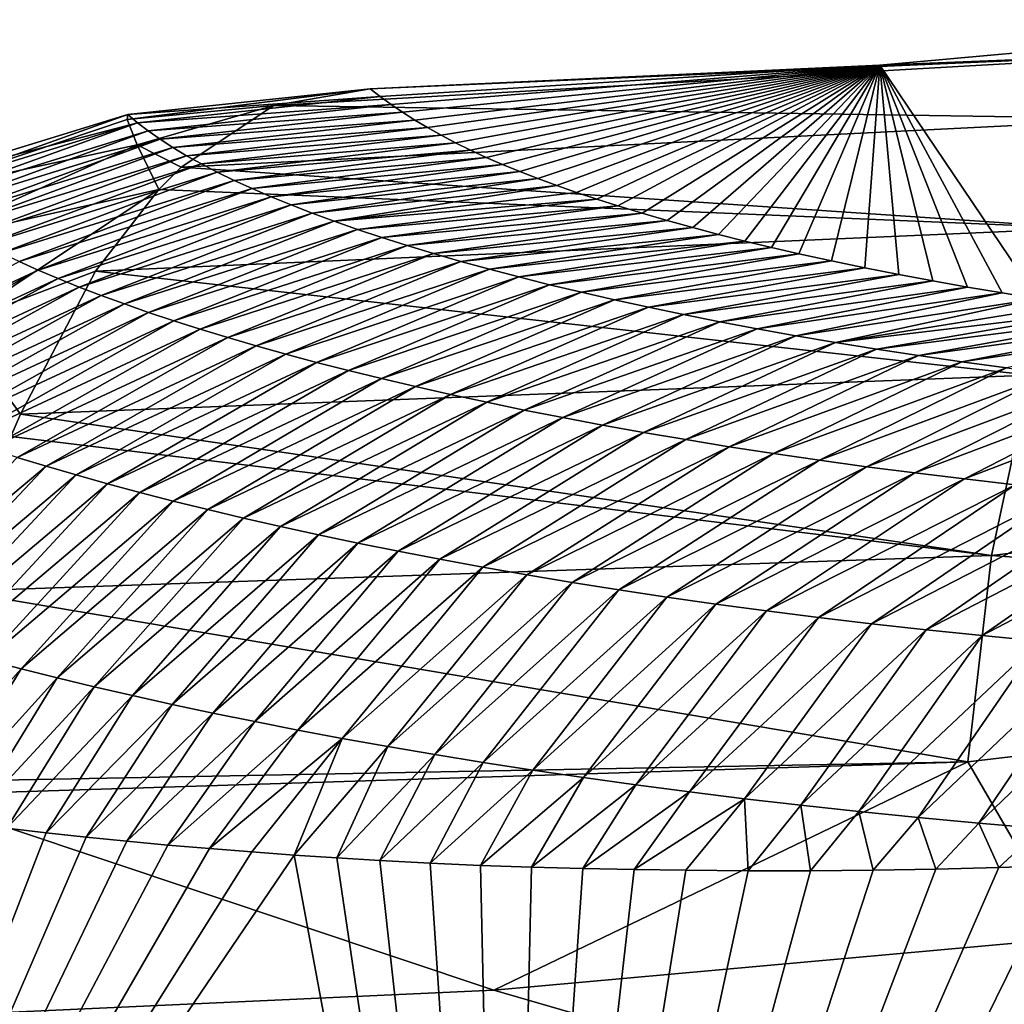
# Model space of a CAD drawing. Header units: metres. Extents: x -99 to 99, y -314 to 25.
# Tile 96 of 256: x -95.95 to -94.41, y 13.61 to 15.15. Entities that reach past the tile are written whole.
import ezdxf

# ---------------------------------------------------------------- set-up
doc = ezdxf.new("R2010")
doc.units = ezdxf.units.M
doc.layers.add('solid_K2442E1000C35', color=7, linetype='CONTINUOUS')

msp = doc.modelspace()

# ---------------------------------------------------------------- linework, layer by layer
at = {"layer": 'solid_K2442E1000C35'}
for points in [[(-94.602577, 15.082452, 102.269608), (-93.814201, 15.153446, 102.604774), (-94.35537, 14.716642, 90.109756)], [(-94.067177, 15.103775, 102.905937), (-93.814201, 15.153446, 102.604774), (-94.602577, 15.082452, 102.269608)], [(-95.551971, 15.019003, 102.240646), (-94.067177, 15.103775, 102.905937), (-95.401024, 15.04544, 101.896843)], [(-94.183426, 14.998364, 103.248497), (-94.067177, 15.103775, 102.905937), (-95.551971, 15.019003, 102.240646)], [(-94.067177, 15.103775, 102.905937), (-94.602577, 15.082452, 102.269608), (-95.401024, 15.04544, 101.896843)], [(-94.602577, 15.082452, 102.269608), (-95.385155, 15.03299, 101.482414), (-95.401024, 15.04544, 101.896843)], [(-94.602577, 15.082452, 102.269608), (-95.368202, 15.020664, 101.071472), (-95.385155, 15.03299, 101.482414)], [(-94.602577, 15.082452, 102.269608), (-95.350151, 15.008461, 100.664017), (-95.368202, 15.020664, 101.071472)], [(-94.602577, 15.082452, 102.269608), (-95.331017, 14.996384, 100.260048), (-95.350151, 15.008461, 100.664017)], [(-94.602577, 15.082452, 102.269608), (-95.310791, 14.984434, 99.859566), (-95.331017, 14.996384, 100.260048)], [(-94.602577, 15.082452, 102.269608), (-95.289482, 14.972616, 99.46257), (-95.310791, 14.984434, 99.859566)], [(-94.602577, 15.082452, 102.269608), (-95.267075, 14.960931, 99.069069), (-95.289482, 14.972616, 99.46257)], [(-94.602577, 15.082452, 102.269608), (-95.243584, 14.949382, 98.679047), (-95.267075, 14.960931, 99.069069)], [(-94.602577, 15.082452, 102.269608), (-95.219002, 14.937972, 98.292519), (-95.243584, 14.949382, 98.679047)], [(-94.602577, 15.082452, 102.269608), (-95.193329, 14.926705, 97.909477), (-95.219002, 14.937972, 98.292519)], [(-94.602577, 15.082452, 102.269608), (-95.166473, 14.915581, 97.529686), (-95.193329, 14.926705, 97.909477)], [(-94.602577, 15.082452, 102.269608), (-95.138184, 14.904588, 97.152573), (-95.166473, 14.915581, 97.529686)], [(-94.602577, 15.082452, 102.269608), (-95.108566, 14.893739, 96.778381), (-95.138184, 14.904588, 97.152573)], [(-94.602577, 15.082452, 102.269608), (-95.077766, 14.883044, 96.407433), (-95.108566, 14.893739, 96.778381)], [(-94.602577, 15.082452, 102.269608), (-95.045898, 14.872518, 96.040039), (-95.077766, 14.883044, 96.407433)], [(-94.602577, 15.082452, 102.269608), (-95.013115, 14.862168, 95.676529), (-95.045898, 14.872518, 96.040039)], [(-94.602577, 15.082452, 102.269608), (-94.974678, 14.850574, 95.266235), (-95.013115, 14.862168, 95.676529)], [(-94.602577, 15.082452, 102.269608), (-94.93541, 14.839239, 94.8619), (-94.974678, 14.850574, 95.266235)], [(-94.602577, 15.082452, 102.269608), (-94.8955, 14.828179, 94.463982), (-94.93541, 14.839239, 94.8619)], [(-94.602577, 15.082452, 102.269608), (-94.855156, 14.817407, 94.072968), (-94.8955, 14.828179, 94.463982)], [(-94.602577, 15.082452, 102.269608), (-94.814171, 14.806938, 93.689049), (-94.855156, 14.817407, 94.072968)], [(-94.602577, 15.082452, 102.269608), (-94.772148, 14.79678, 93.311844), (-94.814171, 14.806938, 93.689049)], [(-94.602577, 15.082452, 102.269608), (-94.729187, 14.786922, 92.940994), (-94.772148, 14.79678, 93.311844)], [(-94.602577, 15.082452, 102.269608), (-94.678032, 14.775794, 92.515915), (-94.729187, 14.786922, 92.940994)], [(-94.602577, 15.082452, 102.269608), (-94.625908, 14.765049, 92.09845), (-94.678032, 14.775794, 92.515915)], [(-94.602577, 15.082452, 102.269608), (-94.572983, 14.754672, 91.688049), (-94.625908, 14.765049, 92.09845)], [(-94.602577, 15.082452, 102.269608), (-94.519417, 14.744646, 91.284157), (-94.572983, 14.754672, 91.688049)], [(-94.602577, 15.082452, 102.269608), (-94.465378, 14.734949, 90.886215), (-94.519417, 14.744646, 91.284157)], [(-94.602577, 15.082452, 102.269608), (-94.41082, 14.725594, 90.494354), (-94.465378, 14.734949, 90.886215)], [(-94.602577, 15.082452, 102.269608), (-94.35537, 14.716642, 90.109756), (-94.41082, 14.725594, 90.494354)], [(-95.781456, 14.997047, 102.146027), (-95.401024, 15.04544, 101.896843), (-95.780464, 15.004961, 101.884468)], [(-95.781456, 14.997047, 102.146027), (-95.551971, 15.019003, 102.240646), (-95.401024, 15.04544, 101.896843)], [(-95.780464, 15.004961, 101.884468), (-95.401024, 15.04544, 101.896843), (-95.385155, 15.03299, 101.482414)], [(-95.765259, 14.992096, 101.461807), (-95.780464, 15.004961, 101.884468), (-95.385155, 15.03299, 101.482414)], [(-95.765259, 14.992096, 101.461807), (-95.385155, 15.03299, 101.482414), (-95.368202, 15.020664, 101.071472)], [(-95.765717, 14.957777, 102.404266), (-95.551971, 15.019003, 102.240646), (-95.781456, 14.997047, 102.146027)], [(-95.765717, 14.957777, 102.404266), (-95.697029, 14.922569, 102.57476), (-95.551971, 15.019003, 102.240646)], [(-95.765259, 14.992096, 101.461807), (-95.368202, 15.020664, 101.071472), (-95.748451, 14.979217, 101.039215)], [(-95.748451, 14.979217, 101.039215), (-95.368202, 15.020664, 101.071472), (-95.350151, 15.008461, 100.664017)], [(-95.748451, 14.979217, 101.039215), (-95.350151, 15.008461, 100.664017), (-95.730042, 14.966327, 100.616699)], [(-95.730042, 14.966327, 100.616699), (-95.350151, 15.008461, 100.664017), (-95.331017, 14.996384, 100.260048)], [(-95.697029, 14.922569, 102.57476), (-94.183426, 14.998364, 103.248497), (-95.551971, 15.019003, 102.240646)], [(-95.765259, 14.992096, 101.461807), (-96.145729, 14.892969, 101.874741), (-95.780464, 15.004961, 101.884468)], [(-96.143532, 14.875545, 102.230141), (-95.780464, 15.004961, 101.884468), (-96.145729, 14.892969, 101.874741)], [(-95.765259, 14.992096, 101.461807), (-96.130508, 14.879972, 101.452881), (-96.145729, 14.892969, 101.874741)], [(-95.781456, 14.997047, 102.146027), (-95.780464, 15.004961, 101.884468), (-96.143532, 14.875545, 102.230141)], [(-95.765717, 14.957777, 102.404266), (-95.781456, 14.997047, 102.146027), (-96.143532, 14.875545, 102.230141)], [(-95.765259, 14.992096, 101.461807), (-96.113686, 14.866931, 101.031082), (-96.130508, 14.879972, 101.452881)], [(-95.765259, 14.992096, 101.461807), (-95.748451, 14.979217, 101.039215), (-96.113686, 14.866931, 101.031082)], [(-95.730042, 14.966327, 100.616699), (-95.331017, 14.996384, 100.260048), (-95.71003, 14.95343, 100.19426)], [(-95.71003, 14.95343, 100.19426), (-95.331017, 14.996384, 100.260048), (-95.310791, 14.984434, 99.859566)], [(-94.284546, 14.827321, 103.568642), (-94.183426, 14.998364, 103.248497), (-95.697029, 14.922569, 102.57476)], [(-95.748451, 14.979217, 101.039215), (-96.095268, 14.853846, 100.609367), (-96.113686, 14.866931, 101.031082)], [(-95.748451, 14.979217, 101.039215), (-95.730042, 14.966327, 100.616699), (-96.095268, 14.853846, 100.609367)], [(-95.71003, 14.95343, 100.19426), (-95.310791, 14.984434, 99.859566), (-95.6884, 14.940533, 99.771912)], [(-95.6884, 14.940533, 99.771912), (-95.310791, 14.984434, 99.859566), (-95.289482, 14.972616, 99.46257)], [(-95.730042, 14.966327, 100.616699), (-96.075233, 14.840723, 100.187721), (-96.095268, 14.853846, 100.609367)], [(-95.730042, 14.966327, 100.616699), (-95.71003, 14.95343, 100.19426), (-96.075233, 14.840723, 100.187721)], [(-95.6884, 14.940533, 99.771912), (-95.289482, 14.972616, 99.46257), (-95.665161, 14.927638, 99.349655)], [(-95.665161, 14.927638, 99.349655), (-95.289482, 14.972616, 99.46257), (-95.267075, 14.960931, 99.069069)], [(-95.665161, 14.927638, 99.349655), (-95.267075, 14.960931, 99.069069), (-95.640305, 14.914751, 98.927498)], [(-95.640305, 14.914751, 98.927498), (-95.267075, 14.960931, 99.069069), (-95.243584, 14.949382, 98.679047)], [(-95.765717, 14.957777, 102.404266), (-96.143532, 14.875545, 102.230141), (-96.111633, 14.802547, 102.576942)], [(-95.765717, 14.957777, 102.404266), (-96.111633, 14.802547, 102.576942), (-95.731911, 14.887643, 102.655823)], [(-95.71003, 14.95343, 100.19426), (-96.053596, 14.827567, 99.766167), (-96.075233, 14.840723, 100.187721)], [(-95.71003, 14.95343, 100.19426), (-95.6884, 14.940533, 99.771912), (-96.053596, 14.827567, 99.766167)], [(-95.765717, 14.957777, 102.404266), (-95.731911, 14.887643, 102.655823), (-95.697029, 14.922569, 102.57476)], [(-95.640305, 14.914751, 98.927498), (-95.243584, 14.949382, 98.679047), (-95.613823, 14.901876, 98.505447)], [(-95.613823, 14.901876, 98.505447), (-95.243584, 14.949382, 98.679047), (-95.219002, 14.937972, 98.292519)], [(-95.6884, 14.940533, 99.771912), (-96.03035, 14.814382, 99.344696), (-96.053596, 14.827567, 99.766167)], [(-95.6884, 14.940533, 99.771912), (-95.665161, 14.927638, 99.349655), (-96.03035, 14.814382, 99.344696)], [(-95.613823, 14.901876, 98.505447), (-95.219002, 14.937972, 98.292519), (-95.585724, 14.889019, 98.083511)], [(-95.585724, 14.889019, 98.083511), (-95.219002, 14.937972, 98.292519), (-95.193329, 14.926705, 97.909477)], [(-95.665161, 14.927638, 99.349655), (-96.005478, 14.801171, 98.923325), (-96.03035, 14.814382, 99.344696)], [(-95.665161, 14.927638, 99.349655), (-95.640305, 14.914751, 98.927498), (-96.005478, 14.801171, 98.923325)], [(-95.640305, 14.914751, 98.927498), (-95.978989, 14.787942, 98.50206), (-96.005478, 14.801171, 98.923325)], [(-95.640305, 14.914751, 98.927498), (-95.613823, 14.901876, 98.505447), (-95.978989, 14.787942, 98.50206)], [(-95.731911, 14.887643, 102.655823), (-94.284546, 14.827321, 103.568642), (-95.697029, 14.922569, 102.57476)], [(-95.585724, 14.889019, 98.083511), (-95.193329, 14.926705, 97.909477), (-95.555992, 14.876184, 97.66169)], [(-95.555992, 14.876184, 97.66169), (-95.193329, 14.926705, 97.909477), (-95.166473, 14.915581, 97.529686)], [(-95.555992, 14.876184, 97.66169), (-95.166473, 14.915581, 97.529686), (-95.524628, 14.863377, 97.239998)], [(-95.524628, 14.863377, 97.239998), (-95.166473, 14.915581, 97.529686), (-95.138184, 14.904588, 97.152573)], [(-95.613823, 14.901876, 98.505447), (-95.950882, 14.774697, 98.080902), (-95.978989, 14.787942, 98.50206)], [(-95.613823, 14.901876, 98.505447), (-95.585724, 14.889019, 98.083511), (-95.950882, 14.774697, 98.080902)], [(-95.524628, 14.863377, 97.239998), (-95.138184, 14.904588, 97.152573), (-95.491631, 14.850601, 96.818436)], [(-95.491631, 14.850601, 96.818436), (-95.138184, 14.904588, 97.152573), (-95.108566, 14.893739, 96.778381)], [(-96.051048, 14.676307, 102.904068), (-95.731911, 14.887643, 102.655823), (-96.111633, 14.802547, 102.576942)], [(-96.051048, 14.676307, 102.904068), (-95.830879, 14.759543, 102.886978), (-95.731911, 14.887643, 102.655823)], [(-95.585724, 14.889019, 98.083511), (-95.921143, 14.761443, 97.659859), (-95.950882, 14.774697, 98.080902)], [(-95.585724, 14.889019, 98.083511), (-95.555992, 14.876184, 97.66169), (-95.921143, 14.761443, 97.659859)], [(-95.731911, 14.887643, 102.655823), (-95.830879, 14.759543, 102.886978), (-94.284546, 14.827321, 103.568642)], [(-95.491631, 14.850601, 96.818436), (-95.108566, 14.893739, 96.778381), (-95.456985, 14.837869, 96.397018)], [(-95.456985, 14.837869, 96.397018), (-95.108566, 14.893739, 96.778381), (-95.077766, 14.883044, 96.407433)], [(-95.555992, 14.876184, 97.66169), (-95.889771, 14.748182, 97.23893), (-95.921143, 14.761443, 97.659859)], [(-95.555992, 14.876184, 97.66169), (-95.524628, 14.863377, 97.239998), (-95.889771, 14.748182, 97.23893)], [(-95.456985, 14.837869, 96.397018), (-95.077766, 14.883044, 96.407433), (-95.045898, 14.872518, 96.040039)], [(-95.456985, 14.837869, 96.397018), (-95.045898, 14.872518, 96.040039), (-95.420692, 14.825188, 95.975746)], [(-95.420692, 14.825188, 95.975746), (-95.045898, 14.872518, 96.040039), (-95.013115, 14.862168, 95.676529)], [(-95.524628, 14.863377, 97.239998), (-95.856758, 14.734921, 96.818138), (-95.889771, 14.748182, 97.23893)], [(-95.524628, 14.863377, 97.239998), (-95.491631, 14.850601, 96.818436), (-95.856758, 14.734921, 96.818138)], [(-95.420692, 14.825188, 95.975746), (-95.013115, 14.862168, 95.676529), (-95.382736, 14.812566, 95.554634)], [(-95.382736, 14.812566, 95.554634), (-95.013115, 14.862168, 95.676529), (-94.974678, 14.850574, 95.266235)], [(-95.491631, 14.850601, 96.818436), (-95.822105, 14.72167, 96.397476), (-95.856758, 14.734921, 96.818138)], [(-95.491631, 14.850601, 96.818436), (-95.456985, 14.837869, 96.397018), (-95.822105, 14.72167, 96.397476)], [(-95.456985, 14.837869, 96.397018), (-95.785805, 14.708437, 95.976952), (-95.822105, 14.72167, 96.397476)], [(-95.456985, 14.837869, 96.397018), (-95.420692, 14.825188, 95.975746), (-95.785805, 14.708437, 95.976952)], [(-95.382736, 14.812566, 95.554634), (-94.974678, 14.850574, 95.266235), (-95.343109, 14.800014, 95.13369)], [(-95.343109, 14.800014, 95.13369), (-94.974678, 14.850574, 95.266235), (-94.93541, 14.839239, 94.8619)], [(-95.343109, 14.800014, 95.13369), (-94.93541, 14.839239, 94.8619), (-95.301811, 14.787538, 94.712914)], [(-95.301811, 14.787538, 94.712914), (-94.93541, 14.839239, 94.8619), (-94.8955, 14.828179, 94.463982)], [(-94.366959, 14.596715, 103.855003), (-94.284546, 14.827321, 103.568642), (-95.830879, 14.759543, 102.886978)], [(-95.420692, 14.825188, 95.975746), (-95.747841, 14.69523, 95.55658), (-95.785805, 14.708437, 95.976952)], [(-95.420692, 14.825188, 95.975746), (-95.382736, 14.812566, 95.554634), (-95.747841, 14.69523, 95.55658)], [(-95.301811, 14.787538, 94.712914), (-94.8955, 14.828179, 94.463982), (-95.258827, 14.775149, 94.292313)], [(-95.258827, 14.775149, 94.292313), (-94.8955, 14.828179, 94.463982), (-94.855156, 14.817407, 94.072968)], [(-95.382736, 14.812566, 95.554634), (-95.708206, 14.682057, 95.13636), (-95.747841, 14.69523, 95.55658)], [(-95.382736, 14.812566, 95.554634), (-95.343109, 14.800014, 95.13369), (-95.708206, 14.682057, 95.13636)], [(-95.258827, 14.775149, 94.292313), (-94.855156, 14.817407, 94.072968), (-95.214157, 14.762856, 93.871902)], [(-95.214157, 14.762856, 93.871902), (-94.855156, 14.817407, 94.072968), (-94.814171, 14.806938, 93.689049)], [(-95.214157, 14.762856, 93.871902), (-94.814171, 14.806938, 93.689049), (-95.167786, 14.750669, 93.451691)], [(-95.167786, 14.750669, 93.451691), (-94.814171, 14.806938, 93.689049), (-94.772148, 14.79678, 93.311844)], [(-95.343109, 14.800014, 95.13369), (-95.666901, 14.668929, 94.716309), (-95.708206, 14.682057, 95.13636)], [(-95.343109, 14.800014, 95.13369), (-95.301811, 14.787538, 94.712914), (-95.666901, 14.668929, 94.716309)], [(-95.167786, 14.750669, 93.451691), (-94.772148, 14.79678, 93.311844), (-95.119705, 14.738599, 93.031685)], [(-95.119705, 14.738599, 93.031685), (-94.772148, 14.79678, 93.311844), (-94.729187, 14.786922, 92.940994)], [(-95.301811, 14.787538, 94.712914), (-95.623909, 14.655853, 94.296425), (-95.666901, 14.668929, 94.716309)], [(-95.301811, 14.787538, 94.712914), (-95.258827, 14.775149, 94.292313), (-95.623909, 14.655853, 94.296425)], [(-95.119705, 14.738599, 93.031685), (-94.729187, 14.786922, 92.940994), (-95.069893, 14.726663, 92.611893)], [(-95.069893, 14.726663, 92.611893), (-94.729187, 14.786922, 92.940994), (-94.678032, 14.775794, 92.515915)], [(-95.069893, 14.726663, 92.611893), (-94.678032, 14.775794, 92.515915), (-95.018349, 14.714871, 92.192322)], [(-95.018349, 14.714871, 92.192322), (-94.678032, 14.775794, 92.515915), (-94.625908, 14.765049, 92.09845)], [(-95.950882, 14.774697, 98.080902), (-95.921143, 14.761443, 97.659859), (-96.285751, 14.59233, 98.054153)], [(-95.921143, 14.761443, 97.659859), (-96.255592, 14.578599, 97.630875), (-96.285751, 14.59233, 98.054153)], [(-95.921143, 14.761443, 97.659859), (-95.889771, 14.748182, 97.23893), (-96.255592, 14.578599, 97.630875)], [(-95.258827, 14.775149, 94.292313), (-95.579224, 14.642838, 93.876717), (-95.623909, 14.655853, 94.296425)], [(-95.258827, 14.775149, 94.292313), (-95.214157, 14.762856, 93.871902), (-95.579224, 14.642838, 93.876717)], [(-95.214157, 14.762856, 93.871902), (-95.532837, 14.629894, 93.457191), (-95.579224, 14.642838, 93.876717)], [(-95.214157, 14.762856, 93.871902), (-95.167786, 14.750669, 93.451691), (-95.532837, 14.629894, 93.457191)], [(-95.018349, 14.714871, 92.192322), (-94.625908, 14.765049, 92.09845), (-94.96505, 14.703238, 91.772987)], [(-94.96505, 14.703238, 91.772987), (-94.625908, 14.765049, 92.09845), (-94.572983, 14.754672, 91.688049)], [(-95.889771, 14.748182, 97.23893), (-96.223763, 14.564833, 97.207718), (-96.255592, 14.578599, 97.630875)], [(-95.889771, 14.748182, 97.23893), (-95.856758, 14.734921, 96.818138), (-96.223763, 14.564833, 97.207718)], [(-96.051048, 14.676307, 102.904068), (-95.948799, 14.535711, 103.166214), (-95.830879, 14.759543, 102.886978)], [(-95.948799, 14.535711, 103.166214), (-94.366959, 14.596715, 103.855003), (-95.830879, 14.759543, 102.886978)], [(-95.167786, 14.750669, 93.451691), (-95.484741, 14.617034, 93.037865), (-95.532837, 14.629894, 93.457191)], [(-95.167786, 14.750669, 93.451691), (-95.119705, 14.738599, 93.031685), (-95.484741, 14.617034, 93.037865)], [(-94.96505, 14.703238, 91.772987), (-94.572983, 14.754672, 91.688049), (-94.909996, 14.691778, 91.353889)], [(-94.909996, 14.691778, 91.353889), (-94.572983, 14.754672, 91.688049), (-94.519417, 14.744646, 91.284157)], [(-95.856758, 14.734921, 96.818138), (-96.190277, 14.551038, 96.784683), (-96.223763, 14.564833, 97.207718)], [(-95.856758, 14.734921, 96.818138), (-95.822105, 14.72167, 96.397476), (-96.190277, 14.551038, 96.784683)], [(-95.119705, 14.738599, 93.031685), (-95.434914, 14.604271, 92.618736), (-95.484741, 14.617034, 93.037865)], [(-95.119705, 14.738599, 93.031685), (-95.069893, 14.726663, 92.611893), (-95.434914, 14.604271, 92.618736)], [(-94.909996, 14.691778, 91.353889), (-94.519417, 14.744646, 91.284157), (-94.853157, 14.680504, 90.935051)], [(-94.853157, 14.680504, 90.935051), (-94.519417, 14.744646, 91.284157), (-94.465378, 14.734949, 90.886215)], [(-94.853157, 14.680504, 90.935051), (-94.465378, 14.734949, 90.886215), (-94.794533, 14.66943, 90.516464)], [(-94.794533, 14.66943, 90.516464), (-94.465378, 14.734949, 90.886215), (-94.41082, 14.725594, 90.494354)], [(-95.822105, 14.72167, 96.397476), (-96.155113, 14.537223, 96.361771), (-96.190277, 14.551038, 96.784683)], [(-95.822105, 14.72167, 96.397476), (-95.785805, 14.708437, 95.976952), (-96.155113, 14.537223, 96.361771)], [(-95.069893, 14.726663, 92.611893), (-95.383347, 14.591617, 92.199814), (-95.434914, 14.604271, 92.618736)], [(-95.069893, 14.726663, 92.611893), (-95.018349, 14.714871, 92.192322), (-95.383347, 14.591617, 92.199814)], [(-95.018349, 14.714871, 92.192322), (-95.330032, 14.579085, 91.781113), (-95.383347, 14.591617, 92.199814)], [(-95.018349, 14.714871, 92.192322), (-94.96505, 14.703238, 91.772987), (-95.330032, 14.579085, 91.781113)], [(-94.794533, 14.66943, 90.516464), (-94.41082, 14.725594, 90.494354), (-94.734108, 14.658572, 90.09816)], [(-94.734108, 14.658572, 90.09816), (-94.41082, 14.725594, 90.494354), (-94.35537, 14.716642, 90.109756)], [(-94.734108, 14.658572, 90.09816), (-94.35537, 14.716642, 90.109756), (-94.671852, 14.647951, 89.68013)], [(-94.671852, 14.647951, 89.68013), (-94.35537, 14.716642, 90.109756), (-94.299126, 14.708089, 89.73214)], [(-95.785805, 14.708437, 95.976952), (-96.118263, 14.523396, 95.939003), (-96.155113, 14.537223, 96.361771)], [(-95.785805, 14.708437, 95.976952), (-95.747841, 14.69523, 95.55658), (-96.118263, 14.523396, 95.939003)], [(-94.96505, 14.703238, 91.772987), (-95.274948, 14.56669, 91.36264), (-95.330032, 14.579085, 91.781113)], [(-94.96505, 14.703238, 91.772987), (-94.909996, 14.691778, 91.353889), (-95.274948, 14.56669, 91.36264)], [(-94.671852, 14.647951, 89.68013), (-94.299126, 14.708089, 89.73214), (-94.24221, 14.699922, 89.36116)], [(-94.671852, 14.647951, 89.68013), (-94.24221, 14.699922, 89.36116), (-94.60775, 14.637585, 89.262405)], [(-94.60775, 14.637585, 89.262405), (-94.24221, 14.699922, 89.36116), (-94.184753, 14.69213, 88.996468)], [(-95.747841, 14.69523, 95.55658), (-96.079727, 14.509567, 95.51638), (-96.118263, 14.523396, 95.939003)], [(-95.747841, 14.69523, 95.55658), (-95.708206, 14.682057, 95.13636), (-96.079727, 14.509567, 95.51638)], [(-94.909996, 14.691778, 91.353889), (-95.218086, 14.554444, 90.944397), (-95.274948, 14.56669, 91.36264)], [(-94.909996, 14.691778, 91.353889), (-94.853157, 14.680504, 90.935051), (-95.218086, 14.554444, 90.944397)], [(-94.60775, 14.637585, 89.262405), (-94.184753, 14.69213, 88.996468), (-94.541794, 14.627491, 88.844978)], [(-94.541794, 14.627491, 88.844978), (-94.184753, 14.69213, 88.996468), (-94.126869, 14.6847, 88.637733)], [(-94.541794, 14.627491, 88.844978), (-94.126869, 14.6847, 88.637733), (-94.473946, 14.617691, 88.427879)], [(-94.473946, 14.617691, 88.427879), (-94.126869, 14.6847, 88.637733), (-94.068672, 14.677617, 88.284599)], [(-95.708206, 14.682057, 95.13636), (-96.03949, 14.495744, 95.09391), (-96.079727, 14.509567, 95.51638)], [(-96.051048, 14.676307, 102.904068), (-95.96347, 14.500793, 103.201256), (-95.948799, 14.535711, 103.166214)], [(-95.708206, 14.682057, 95.13636), (-95.666901, 14.668929, 94.716309), (-96.03949, 14.495744, 95.09391)], [(-95.666901, 14.668929, 94.716309), (-95.997536, 14.481935, 94.671593), (-96.03949, 14.495744, 95.09391)], [(-95.666901, 14.668929, 94.716309), (-95.623909, 14.655853, 94.296425), (-95.997536, 14.481935, 94.671593)], [(-94.853157, 14.680504, 90.935051), (-95.159431, 14.542361, 90.526405), (-95.218086, 14.554444, 90.944397)], [(-94.853157, 14.680504, 90.935051), (-94.794533, 14.66943, 90.516464), (-95.159431, 14.542361, 90.526405)], [(-94.794533, 14.66943, 90.516464), (-95.098969, 14.530457, 90.108658), (-95.159431, 14.542361, 90.526405)], [(-94.794533, 14.66943, 90.516464), (-94.734108, 14.658572, 90.09816), (-95.098969, 14.530457, 90.108658)], [(-94.473946, 14.617691, 88.427879), (-94.068672, 14.677617, 88.284599), (-94.404198, 14.608201, 88.011108)], [(-95.623909, 14.655853, 94.296425), (-95.953873, 14.468149, 94.249443), (-95.997536, 14.481935, 94.671593)], [(-95.623909, 14.655853, 94.296425), (-95.579224, 14.642838, 93.876717), (-95.953873, 14.468149, 94.249443)], [(-94.734108, 14.658572, 90.09816), (-95.036674, 14.518751, 89.691177), (-95.098969, 14.530457, 90.108658)], [(-94.734108, 14.658572, 90.09816), (-94.671852, 14.647951, 89.68013), (-95.036674, 14.518751, 89.691177)], [(-95.579224, 14.642838, 93.876717), (-95.908485, 14.454396, 93.827461), (-95.953873, 14.468149, 94.249443)], [(-95.579224, 14.642838, 93.876717), (-95.532837, 14.629894, 93.457191), (-95.908485, 14.454396, 93.827461)], [(-94.671852, 14.647951, 89.68013), (-94.972527, 14.507261, 89.273972), (-95.036674, 14.518751, 89.691177)], [(-94.671852, 14.647951, 89.68013), (-94.60775, 14.637585, 89.262405), (-94.972527, 14.507261, 89.273972)], [(-94.60775, 14.637585, 89.262405), (-94.906517, 14.496005, 88.857048), (-94.972527, 14.507261, 89.273972)], [(-94.60775, 14.637585, 89.262405), (-94.541794, 14.627491, 88.844978), (-94.906517, 14.496005, 88.857048)], [(-95.532837, 14.629894, 93.457191), (-95.861366, 14.440685, 93.405655), (-95.908485, 14.454396, 93.827461)], [(-95.532837, 14.629894, 93.457191), (-95.484741, 14.617034, 93.037865), (-95.861366, 14.440685, 93.405655)], [(-94.541794, 14.627491, 88.844978), (-94.838615, 14.485003, 88.440422), (-94.906517, 14.496005, 88.857048)], [(-94.541794, 14.627491, 88.844978), (-94.473946, 14.617691, 88.427879), (-94.838615, 14.485003, 88.440422)], [(-95.484741, 14.617034, 93.037865), (-95.812492, 14.427029, 92.984039), (-95.861366, 14.440685, 93.405655)], [(-95.484741, 14.617034, 93.037865), (-95.434914, 14.604271, 92.618736), (-95.812492, 14.427029, 92.984039)], [(-94.473946, 14.617691, 88.427879), (-94.768806, 14.474271, 88.024101), (-94.838615, 14.485003, 88.440422)], [(-94.473946, 14.617691, 88.427879), (-94.404198, 14.608201, 88.011108), (-94.768806, 14.474271, 88.024101)], [(-94.404198, 14.608201, 88.011108), (-94.697067, 14.46383, 87.608093), (-94.768806, 14.474271, 88.024101)], [(-94.404198, 14.608201, 88.011108), (-94.332535, 14.599044, 87.594681), (-94.697067, 14.46383, 87.608093)], [(-94.427734, 14.31473, 104.09742), (-94.366959, 14.596715, 103.855003), (-95.948799, 14.535711, 103.166214)], [(-95.434914, 14.604271, 92.618736), (-95.761864, 14.413441, 92.562614), (-95.812492, 14.427029, 92.984039)], [(-95.434914, 14.604271, 92.618736), (-95.383347, 14.591617, 92.199814), (-95.761864, 14.413441, 92.562614)], [(-95.383347, 14.591617, 92.199814), (-95.70945, 14.399934, 92.141388), (-95.761864, 14.413441, 92.562614)], [(-95.383347, 14.591617, 92.199814), (-95.330032, 14.579085, 91.781113), (-95.70945, 14.399934, 92.141388)], [(-94.332535, 14.599044, 87.594681), (-94.623375, 14.453704, 87.192421), (-94.697067, 14.46383, 87.608093)], [(-94.332535, 14.599044, 87.594681), (-94.258911, 14.590242, 87.178619), (-94.623375, 14.453704, 87.192421)], [(-94.427734, 14.31473, 104.09742), (-92.773903, 14.514414, 104.685059), (-94.366959, 14.596715, 103.855003)], [(-95.330032, 14.579085, 91.781113), (-95.655258, 14.386521, 91.720375), (-95.70945, 14.399934, 92.141388)], [(-95.330032, 14.579085, 91.781113), (-95.274948, 14.56669, 91.36264), (-95.655258, 14.386521, 91.720375)], [(-94.258911, 14.590242, 87.178619), (-94.547691, 14.443917, 86.777092), (-94.623375, 14.453704, 87.192421)], [(-94.258911, 14.590242, 87.178619), (-94.183319, 14.581823, 86.762932), (-94.547691, 14.443917, 86.777092)], [(-94.183319, 14.581823, 86.762932), (-94.470001, 14.434496, 86.362114), (-94.547691, 14.443917, 86.777092)], [(-94.183319, 14.581823, 86.762932), (-94.105721, 14.573812, 86.347633), (-94.470001, 14.434496, 86.362114)], [(-95.274948, 14.56669, 91.36264), (-95.599258, 14.373216, 91.299576), (-95.655258, 14.386521, 91.720375)], [(-95.274948, 14.56669, 91.36264), (-95.218086, 14.554444, 90.944397), (-95.599258, 14.373216, 91.299576)], [(-94.105721, 14.573812, 86.347633), (-94.390266, 14.425465, 85.947517), (-94.470001, 14.434496, 86.362114)], [(-95.218086, 14.554444, 90.944397), (-95.541435, 14.360032, 90.879005), (-95.599258, 14.373216, 91.299576)], [(-95.218086, 14.554444, 90.944397), (-95.159431, 14.542361, 90.526405), (-95.541435, 14.360032, 90.879005)], [(-95.96347, 14.500793, 103.201256), (-94.427734, 14.31473, 104.09742), (-95.948799, 14.535711, 103.166214)], [(-95.159431, 14.542361, 90.526405), (-95.481789, 14.346983, 90.458664), (-95.541435, 14.360032, 90.879005)], [(-95.159431, 14.542361, 90.526405), (-95.098969, 14.530457, 90.108658), (-95.481789, 14.346983, 90.458664)], [(-95.098969, 14.530457, 90.108658), (-95.420296, 14.334085, 90.038559), (-95.481789, 14.346983, 90.458664)], [(-95.098969, 14.530457, 90.108658), (-95.036674, 14.518751, 89.691177), (-95.420296, 14.334085, 90.038559)], [(-95.036674, 14.518751, 89.691177), (-95.356926, 14.321358, 89.618713), (-95.420296, 14.334085, 90.038559)], [(-95.036674, 14.518751, 89.691177), (-94.972527, 14.507261, 89.273972), (-95.356926, 14.321358, 89.618713)], [(-92.772064, 14.191501, 104.879219), (-92.773903, 14.514414, 104.685059), (-94.427734, 14.31473, 104.09742)], [(-95.96347, 14.500793, 103.201256), (-96.046593, 14.259019, 103.40255), (-94.427734, 14.31473, 104.09742)], [(-94.972527, 14.507261, 89.273972), (-95.291664, 14.308818, 89.19912), (-95.356926, 14.321358, 89.618713)], [(-94.972527, 14.507261, 89.273972), (-94.906517, 14.496005, 88.857048), (-95.291664, 14.308818, 89.19912)], [(-94.906517, 14.496005, 88.857048), (-95.224495, 14.296485, 88.7798), (-95.291664, 14.308818, 89.19912)], [(-94.906517, 14.496005, 88.857048), (-94.838615, 14.485003, 88.440422), (-95.224495, 14.296485, 88.7798)], [(-94.838615, 14.485003, 88.440422), (-95.155396, 14.284378, 88.360756), (-95.224495, 14.296485, 88.7798)], [(-94.838615, 14.485003, 88.440422), (-94.768806, 14.474271, 88.024101), (-95.155396, 14.284378, 88.360756)], [(-95.953873, 14.468149, 94.249443), (-95.908485, 14.454396, 93.827461), (-96.202393, 14.20802, 93.839615)], [(-94.768806, 14.474271, 88.024101), (-95.084335, 14.272515, 87.942001), (-95.155396, 14.284378, 88.360756)], [(-94.768806, 14.474271, 88.024101), (-94.697067, 14.46383, 87.608093), (-95.084335, 14.272515, 87.942001)], [(-95.908485, 14.454396, 93.827461), (-96.154984, 14.193729, 93.418571), (-96.202393, 14.20802, 93.839615)], [(-95.908485, 14.454396, 93.827461), (-95.861366, 14.440685, 93.405655), (-96.154984, 14.193729, 93.418571)], [(-94.697067, 14.46383, 87.608093), (-95.011307, 14.260917, 87.523552), (-95.084335, 14.272515, 87.942001)], [(-94.697067, 14.46383, 87.608093), (-94.623375, 14.453704, 87.192421), (-95.011307, 14.260917, 87.523552)], [(-94.623375, 14.453704, 87.192421), (-94.936264, 14.249606, 87.105408), (-95.011307, 14.260917, 87.523552)], [(-94.623375, 14.453704, 87.192421), (-94.547691, 14.443917, 86.777092), (-94.936264, 14.249606, 87.105408)], [(-95.861366, 14.440685, 93.405655), (-96.105812, 14.179467, 92.997711), (-96.154984, 14.193729, 93.418571)], [(-95.861366, 14.440685, 93.405655), (-95.812492, 14.427029, 92.984039), (-96.105812, 14.179467, 92.997711)], [(-94.547691, 14.443917, 86.777092), (-94.859192, 14.238608, 86.687584), (-94.936264, 14.249606, 87.105408)], [(-94.547691, 14.443917, 86.777092), (-94.470001, 14.434496, 86.362114), (-94.859192, 14.238608, 86.687584)], [(-95.812492, 14.427029, 92.984039), (-96.054863, 14.165245, 92.577026), (-96.105812, 14.179467, 92.997711)], [(-95.812492, 14.427029, 92.984039), (-95.761864, 14.413441, 92.562614), (-96.054863, 14.165245, 92.577026)], [(-94.470001, 14.434496, 86.362114), (-94.780052, 14.22795, 86.270103), (-94.859192, 14.238608, 86.687584)], [(-94.470001, 14.434496, 86.362114), (-94.390266, 14.425465, 85.947517), (-94.780052, 14.22795, 86.270103)], [(-94.390266, 14.425465, 85.947517), (-94.698822, 14.217656, 85.852966), (-94.780052, 14.22795, 86.270103)], [(-94.390266, 14.425465, 85.947517), (-94.308456, 14.416849, 85.533302), (-94.698822, 14.217656, 85.852966)], [(-95.761864, 14.413441, 92.562614), (-96.002129, 14.151078, 92.156532), (-96.054863, 14.165245, 92.577026)], [(-95.761864, 14.413441, 92.562614), (-95.70945, 14.399934, 92.141388), (-96.002129, 14.151078, 92.156532)], [(-94.308456, 14.416849, 85.533302), (-94.615456, 14.207751, 85.436188), (-94.698822, 14.217656, 85.852966)], [(-94.308456, 14.416849, 85.533302), (-94.224541, 14.408674, 85.119484), (-94.615456, 14.207751, 85.436188)], [(-94.224541, 14.408674, 85.119484), (-94.529938, 14.198263, 85.019783), (-94.615456, 14.207751, 85.436188)], [(-94.224541, 14.408674, 85.119484), (-94.138496, 14.400973, 84.706085), (-94.529938, 14.198263, 85.019783)], [(-95.70945, 14.399934, 92.141388), (-95.947594, 14.136977, 91.736237), (-96.002129, 14.151078, 92.156532)], [(-95.70945, 14.399934, 92.141388), (-95.655258, 14.386521, 91.720375), (-95.947594, 14.136977, 91.736237)], [(-94.138496, 14.400973, 84.706085), (-94.442215, 14.189223, 84.603767), (-94.529938, 14.198263, 85.019783)], [(-94.138496, 14.400973, 84.706085), (-94.050262, 14.393779, 84.293129), (-94.442215, 14.189223, 84.603767)], [(-94.050262, 14.393779, 84.293129), (-94.352249, 14.180667, 84.188156), (-94.442215, 14.189223, 84.603767)], [(-95.655258, 14.386521, 91.720375), (-95.891235, 14.122957, 91.316147), (-95.947594, 14.136977, 91.736237)], [(-95.655258, 14.386521, 91.720375), (-95.599258, 14.373216, 91.299576), (-95.891235, 14.122957, 91.316147)], [(-95.599258, 14.373216, 91.299576), (-95.833046, 14.10903, 90.896271), (-95.891235, 14.122957, 91.316147)], [(-95.599258, 14.373216, 91.299576), (-95.541435, 14.360032, 90.879005), (-95.833046, 14.10903, 90.896271)], [(-95.541435, 14.360032, 90.879005), (-95.77301, 14.09521, 90.476608), (-95.833046, 14.10903, 90.896271)], [(-95.541435, 14.360032, 90.879005), (-95.481789, 14.346983, 90.458664), (-95.77301, 14.09521, 90.476608)], [(-95.481789, 14.346983, 90.458664), (-95.711113, 14.081512, 90.057167), (-95.77301, 14.09521, 90.476608)], [(-95.481789, 14.346983, 90.458664), (-95.420296, 14.334085, 90.038559), (-95.711113, 14.081512, 90.057167)], [(-95.420296, 14.334085, 90.038559), (-95.647331, 14.067956, 89.637962), (-95.711113, 14.081512, 90.057167)], [(-95.420296, 14.334085, 90.038559), (-95.356926, 14.321358, 89.618713), (-95.647331, 14.067956, 89.637962)], [(-94.464714, 13.991375, 104.287285), (-94.427734, 14.31473, 104.09742), (-96.046593, 14.259019, 103.40255)], [(-95.356926, 14.321358, 89.618713), (-95.581642, 14.05456, 89.219009), (-95.647331, 14.067956, 89.637962)], [(-95.356926, 14.321358, 89.618713), (-95.291664, 14.308818, 89.19912), (-95.581642, 14.05456, 89.219009)], [(-94.464714, 13.991375, 104.287285), (-92.772064, 14.191501, 104.879219), (-94.427734, 14.31473, 104.09742)], [(-95.291664, 14.308818, 89.19912), (-95.514023, 14.04134, 88.800301), (-95.581642, 14.05456, 89.219009)], [(-95.291664, 14.308818, 89.19912), (-95.224495, 14.296485, 88.7798), (-95.514023, 14.04134, 88.800301)], [(-95.224495, 14.296485, 88.7798), (-95.444458, 14.028317, 88.381851), (-95.514023, 14.04134, 88.800301)], [(-95.224495, 14.296485, 88.7798), (-95.155396, 14.284378, 88.360756), (-95.444458, 14.028317, 88.381851)], [(-95.155396, 14.284378, 88.360756), (-95.372917, 14.01551, 87.963669), (-95.444458, 14.028317, 88.381851)], [(-95.155396, 14.284378, 88.360756), (-95.084335, 14.272515, 87.942001), (-95.372917, 14.01551, 87.963669)], [(-95.084335, 14.272515, 87.942001), (-95.299377, 14.002934, 87.545761), (-95.372917, 14.01551, 87.963669)], [(-95.084335, 14.272515, 87.942001), (-95.011307, 14.260917, 87.523552), (-95.299377, 14.002934, 87.545761)], [(-96.11692, 13.960306, 103.577675), (-94.464714, 13.991375, 104.287285), (-96.046593, 14.259019, 103.40255)], [(-95.011307, 14.260917, 87.523552), (-95.223824, 13.990618, 87.128143), (-95.299377, 14.002934, 87.545761)], [(-95.011307, 14.260917, 87.523552), (-94.936264, 14.249606, 87.105408), (-95.223824, 13.990618, 87.128143)], [(-94.936264, 14.249606, 87.105408), (-95.146217, 13.978583, 86.710831), (-95.223824, 13.990618, 87.128143)], [(-94.936264, 14.249606, 87.105408), (-94.859192, 14.238608, 86.687584), (-95.146217, 13.978583, 86.710831)], [(-94.859192, 14.238608, 86.687584), (-95.066521, 13.966855, 86.293816), (-95.146217, 13.978583, 86.710831)], [(-94.859192, 14.238608, 86.687584), (-94.780052, 14.22795, 86.270103), (-95.066521, 13.966855, 86.293816)], [(-94.780052, 14.22795, 86.270103), (-94.984703, 13.955461, 85.877129), (-95.066521, 13.966855, 86.293816)], [(-94.780052, 14.22795, 86.270103), (-94.698822, 14.217656, 85.852966), (-94.984703, 13.955461, 85.877129)], [(-94.698822, 14.217656, 85.852966), (-94.900749, 13.944423, 85.46077), (-94.984703, 13.955461, 85.877129)], [(-94.698822, 14.217656, 85.852966), (-94.615456, 14.207751, 85.436188), (-94.900749, 13.944423, 85.46077)], [(-94.615456, 14.207751, 85.436188), (-94.814606, 13.933769, 85.044746), (-94.900749, 13.944423, 85.46077)], [(-94.615456, 14.207751, 85.436188), (-94.529938, 14.198263, 85.019783), (-94.814606, 13.933769, 85.044746)], [(-94.529938, 14.198263, 85.019783), (-94.726242, 13.92353, 84.629082), (-94.814606, 13.933769, 85.044746)], [(-94.529938, 14.198263, 85.019783), (-94.442215, 14.189223, 84.603767), (-94.726242, 13.92353, 84.629082)], [(-94.464714, 13.991375, 104.287285), (-94.304153, 13.715575, 104.464249), (-92.772064, 14.191501, 104.879219)], [(-94.442215, 14.189223, 84.603767), (-94.635612, 13.913739, 84.213791), (-94.726242, 13.92353, 84.629082)], [(-94.442215, 14.189223, 84.603767), (-94.352249, 14.180667, 84.188156), (-94.635612, 13.913739, 84.213791)], [(-94.352249, 14.180667, 84.188156), (-94.542671, 13.904431, 83.798874), (-94.635612, 13.913739, 84.213791)], [(-94.352249, 14.180667, 84.188156), (-94.260002, 14.172627, 83.772972), (-94.542671, 13.904431, 83.798874)], [(-94.260002, 14.172627, 83.772972), (-94.447372, 13.895641, 83.384361), (-94.542671, 13.904431, 83.798874)], [(-94.260002, 14.172627, 83.772972), (-94.165413, 14.165141, 83.358223), (-94.447372, 13.895641, 83.384361)], [(-94.165413, 14.165141, 83.358223), (-94.34967, 13.887403, 82.970261), (-94.447372, 13.895641, 83.384361)], [(-96.002129, 14.151078, 92.156532), (-95.947594, 14.136977, 91.736237), (-96.148582, 13.912863, 91.836006)], [(-95.947594, 14.136977, 91.736237), (-96.089966, 13.904175, 91.427826), (-96.148582, 13.912863, 91.836006)], [(-95.947594, 14.136977, 91.736237), (-95.891235, 14.122957, 91.316147), (-96.089966, 13.904175, 91.427826)], [(-95.891235, 14.122957, 91.316147), (-96.030357, 13.895864, 91.025681), (-96.089966, 13.904175, 91.427826)], [(-95.891235, 14.122957, 91.316147), (-95.833046, 14.10903, 90.896271), (-96.030357, 13.895864, 91.025681)], [(-95.833046, 14.10903, 90.896271), (-95.969933, 13.887973, 90.630356), (-96.030357, 13.895864, 91.025681)], [(-95.833046, 14.10903, 90.896271), (-95.77301, 14.09521, 90.476608), (-95.969933, 13.887973, 90.630356)], [(-95.77301, 14.09521, 90.476608), (-95.908432, 13.88059, 90.240265), (-95.969933, 13.887973, 90.630356)], [(-95.77301, 14.09521, 90.476608), (-95.711113, 14.081512, 90.057167), (-95.908432, 13.88059, 90.240265)], [(-95.711113, 14.081512, 90.057167), (-95.845795, 13.87371, 89.854767), (-95.908432, 13.88059, 90.240265)], [(-95.711113, 14.081512, 90.057167), (-95.647331, 14.067956, 89.637962), (-95.845795, 13.87371, 89.854767)], [(-95.647331, 14.067956, 89.637962), (-95.782158, 13.867295, 89.474213), (-95.845795, 13.87371, 89.854767)], [(-95.647331, 14.067956, 89.637962), (-95.581642, 14.05456, 89.219009), (-95.782158, 13.867295, 89.474213)], [(-95.581642, 14.05456, 89.219009), (-95.717636, 13.861314, 89.098778), (-95.782158, 13.867295, 89.474213)], [(-95.581642, 14.05456, 89.219009), (-95.514023, 14.04134, 88.800301), (-95.717636, 13.861314, 89.098778)], [(-95.514023, 14.04134, 88.800301), (-95.652344, 13.855734, 88.728752), (-95.717636, 13.861314, 89.098778)], [(-95.514023, 14.04134, 88.800301), (-95.444458, 14.028317, 88.381851), (-95.652344, 13.855734, 88.728752)], [(-95.444458, 14.028317, 88.381851), (-95.586418, 13.85053, 88.364388), (-95.652344, 13.855734, 88.728752)], [(-95.444458, 14.028317, 88.381851), (-95.519981, 13.845674, 88.005959), (-95.586418, 13.85053, 88.364388)], [(-95.444458, 14.028317, 88.381851), (-95.372917, 14.01551, 87.963669), (-95.519981, 13.845674, 88.005959)], [(-95.372917, 14.01551, 87.963669), (-95.453117, 13.841144, 87.653496), (-95.519981, 13.845674, 88.005959)], [(-95.372917, 14.01551, 87.963669), (-95.299377, 14.002934, 87.545761), (-95.453117, 13.841144, 87.653496)], [(-96.120804, 13.939291, 103.587601), (-95.207245, 13.634004, 104.118767), (-94.464714, 13.991375, 104.287285)], [(-96.11692, 13.960306, 103.577675), (-96.120804, 13.939291, 103.587601), (-94.464714, 13.991375, 104.287285)], [(-95.299377, 14.002934, 87.545761), (-95.385956, 13.836989, 87.307472), (-95.453117, 13.841144, 87.653496)], [(-95.299377, 14.002934, 87.545761), (-95.223824, 13.990618, 87.128143), (-95.385956, 13.836989, 87.307472)], [(-95.223824, 13.990618, 87.128143), (-95.307121, 13.832867, 86.91198), (-95.385956, 13.836989, 87.307472)], [(-95.223824, 13.990618, 87.128143), (-95.146217, 13.978583, 86.710831), (-95.307121, 13.832867, 86.91198)], [(-94.464714, 13.991375, 104.287285), (-95.207245, 13.634004, 104.118767), (-94.304153, 13.715575, 104.464249)], [(-95.146217, 13.978583, 86.710831), (-95.227783, 13.829478, 86.524712), (-95.307121, 13.832867, 86.91198)], [(-95.146217, 13.978583, 86.710831), (-95.066521, 13.966855, 86.293816), (-95.227783, 13.829478, 86.524712)], [(-95.066521, 13.966855, 86.293816), (-95.147987, 13.826754, 86.145241), (-95.227783, 13.829478, 86.524712)], [(-95.066521, 13.966855, 86.293816), (-94.984703, 13.955461, 85.877129), (-95.147987, 13.826754, 86.145241)], [(-94.984703, 13.955461, 85.877129), (-95.067772, 13.824619, 85.773155), (-95.147987, 13.826754, 86.145241)], [(-94.984703, 13.955461, 85.877129), (-94.900749, 13.944423, 85.46077), (-95.067772, 13.824619, 85.773155)], [(-94.900749, 13.944423, 85.46077), (-94.98719, 13.822998, 85.408035), (-95.067772, 13.824619, 85.773155)], [(-94.900749, 13.944423, 85.46077), (-94.814606, 13.933769, 85.044746), (-94.98719, 13.822998, 85.408035)], [(-96.120804, 13.939291, 103.587601), (-96.168594, 13.590055, 103.714195), (-95.207245, 13.634004, 104.118767)], [(-94.814606, 13.933769, 85.044746), (-94.906265, 13.82181, 85.049454), (-94.98719, 13.822998, 85.408035)], [(-94.814606, 13.933769, 85.044746), (-94.808762, 13.820882, 84.627357), (-94.906265, 13.82181, 85.049454)], [(-94.814606, 13.933769, 85.044746), (-94.726242, 13.92353, 84.629082), (-94.808762, 13.820882, 84.627357)], [(-94.726242, 13.92353, 84.629082), (-94.710945, 13.820878, 84.215523), (-94.808762, 13.820882, 84.627357)], [(-94.726242, 13.92353, 84.629082), (-94.635612, 13.913739, 84.213791), (-94.710945, 13.820878, 84.215523)], [(-94.635612, 13.913739, 84.213791), (-94.612892, 13.82184, 83.813889), (-94.710945, 13.820878, 84.215523)], [(-94.635612, 13.913739, 84.213791), (-94.542671, 13.904431, 83.798874), (-94.612892, 13.82184, 83.813889)], [(-94.542671, 13.904431, 83.798874), (-94.514656, 13.823658, 83.421837), (-94.612892, 13.82184, 83.813889)], [(-94.542671, 13.904431, 83.798874), (-94.447372, 13.895641, 83.384361), (-94.514656, 13.823658, 83.421837)], [(-95.969933, 13.887973, 90.630356), (-95.908432, 13.88059, 90.240265), (-96.450371, 12.476418, 88.03479)], [(-94.447372, 13.895641, 83.384361), (-94.416275, 13.826213, 83.038734), (-94.514656, 13.823658, 83.421837)], [(-94.447372, 13.895641, 83.384361), (-94.34967, 13.887403, 82.970261), (-94.416275, 13.826213, 83.038734)], [(-94.34967, 13.887403, 82.970261), (-94.317772, 13.829384, 82.663963), (-94.416275, 13.826213, 83.038734)], [(-95.908432, 13.88059, 90.240265), (-95.845795, 13.87371, 89.854767), (-96.450371, 12.476418, 88.03479)], [(-95.845795, 13.87371, 89.854767), (-95.782158, 13.867295, 89.474213), (-96.450371, 12.476418, 88.03479)], [(-95.782158, 13.867295, 89.474213), (-95.717636, 13.861314, 89.098778), (-96.450371, 12.476418, 88.03479)], [(-95.717636, 13.861314, 89.098778), (-95.652344, 13.855734, 88.728752), (-96.450371, 12.476418, 88.03479)], [(-95.652344, 13.855734, 88.728752), (-95.586418, 13.85053, 88.364388), (-96.450371, 12.476418, 88.03479)], [(-95.586418, 13.85053, 88.364388), (-95.519981, 13.845674, 88.005959), (-96.450371, 12.476418, 88.03479)], [(-95.18885, 12.061708, 81.183411), (-93.903809, 13.850338, 81.179962), (-92.654221, 12.744102, 74.414452)], [(-93.923706, 13.849011, 81.248016), (-93.903809, 13.850338, 81.179962), (-95.18885, 12.061708, 81.183411)], [(-96.450371, 12.476418, 88.03479), (-95.519981, 13.845674, 88.005959), (-95.18885, 12.061708, 81.183411)], [(-95.519981, 13.845674, 88.005959), (-95.453117, 13.841144, 87.653496), (-95.18885, 12.061708, 81.183411)], [(-95.453117, 13.841144, 87.653496), (-95.385956, 13.836989, 87.307472), (-95.18885, 12.061708, 81.183411)], [(-95.385956, 13.836989, 87.307472), (-95.307121, 13.832867, 86.91198), (-95.18885, 12.061708, 81.183411)], [(-94.022095, 13.842877, 81.589134), (-93.923706, 13.849011, 81.248016), (-95.18885, 12.061708, 81.183411)], [(-94.120598, 13.837525, 81.938606), (-94.022095, 13.842877, 81.589134), (-95.18885, 12.061708, 81.183411)], [(-94.219177, 13.833057, 82.296944), (-94.120598, 13.837525, 81.938606), (-95.18885, 12.061708, 81.183411)], [(-95.307121, 13.832867, 86.91198), (-95.227783, 13.829478, 86.524712), (-95.18885, 12.061708, 81.183411)], [(-95.227783, 13.829478, 86.524712), (-95.147987, 13.826754, 86.145241), (-95.18885, 12.061708, 81.183411)], [(-94.317772, 13.829384, 82.663963), (-94.219177, 13.833057, 82.296944), (-95.18885, 12.061708, 81.183411)], [(-94.416275, 13.826213, 83.038734), (-94.317772, 13.829384, 82.663963), (-95.18885, 12.061708, 81.183411)], [(-95.147987, 13.826754, 86.145241), (-95.067772, 13.824619, 85.773155), (-95.18885, 12.061708, 81.183411)], [(-94.514656, 13.823658, 83.421837), (-94.416275, 13.826213, 83.038734), (-95.18885, 12.061708, 81.183411)], [(-95.067772, 13.824619, 85.773155), (-94.98719, 13.822998, 85.408035), (-95.18885, 12.061708, 81.183411)], [(-94.612892, 13.82184, 83.813889), (-94.514656, 13.823658, 83.421837), (-95.18885, 12.061708, 81.183411)], [(-94.98719, 13.822998, 85.408035), (-94.906265, 13.82181, 85.049454), (-95.18885, 12.061708, 81.183411)], [(-94.710945, 13.820878, 84.215523), (-94.612892, 13.82184, 83.813889), (-95.18885, 12.061708, 81.183411)], [(-94.906265, 13.82181, 85.049454), (-94.808762, 13.820882, 84.627357), (-95.18885, 12.061708, 81.183411)], [(-94.808762, 13.820882, 84.627357), (-94.710945, 13.820878, 84.215523), (-95.18885, 12.061708, 81.183411)], [(-94.304153, 13.715575, 104.464249), (-95.207245, 13.634004, 104.118767), (-92.349846, 12.805786, 105.459549)], [(-95.207245, 13.634004, 104.118767), (-96.168594, 13.590055, 103.714195), (-92.349846, 12.805786, 105.459549)]]:
    msp.add_3dface(points, dxfattribs=at)

doc.saveas('drawing.dxf')
